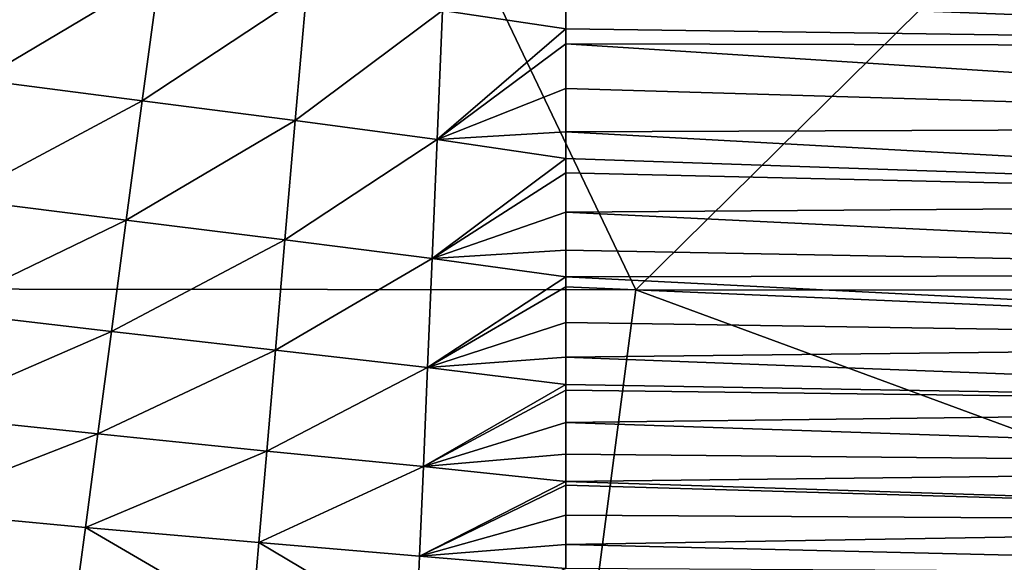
# Model space of a CAD drawing. Header units: metres. Extents: x -104 to 104, y -68 to 90.
# Tile 16 of 256: x -87.54 to -83.55, y 38.68 to 40.88. Entities that reach past the tile are written whole.
import ezdxf

# ---------------------------------------------------------------- set-up
doc = ezdxf.new("R2010")
doc.units = ezdxf.units.M
doc.layers.add('solid_FIT-BATH-153_SW0002', color=7, linetype='CONTINUOUS')

msp = doc.modelspace()

# ---------------------------------------------------------------- linework, layer by layer
at = {"layer": 'solid_FIT-BATH-153_SW0002'}
for points in [[(-87.524567, 44.988045, 16.558592), (-95.280121, 44.993069, 16.665369), (-92.533394, 39.791527, 16.643263)], [(-87.524567, 44.988045, 16.558592), (-92.533394, 39.791527, 16.643263), (-85.039299, 39.784313, 16.539715)], [(-79.769012, 44.983837, 16.469154), (-87.524567, 44.988045, 16.558592), (-85.039299, 39.784313, 16.539715)], [(-79.769012, 44.983837, 16.469154), (-85.039299, 39.784313, 16.539715), (-77.545212, 39.778263, 16.4529)], [(-87.599945, 41.148182, -18.797108), (-86.968987, 41.06752, -18.801697), (-87.695572, 40.634953, -18.501909)], [(-80.06723, 41.108501, -19.277517), (-80.06723, 40.768112, -19.102503), (-85.323219, 40.970013, -18.86252)], [(-86.968987, 41.06752, -18.801697), (-87.038643, 40.550323, -18.499638), (-87.695572, 40.634953, -18.501909)], [(-86.968987, 41.06752, -18.801697), (-86.373825, 40.990406, -18.802931), (-87.038643, 40.550323, -18.499638)], [(-86.373825, 40.990406, -18.802931), (-86.418793, 40.469933, -18.493111), (-87.038643, 40.550323, -18.499638)], [(-86.373825, 40.990406, -18.802931), (-85.822548, 40.915661, -18.800303), (-86.418793, 40.469933, -18.493111)], [(-85.822548, 40.915661, -18.800303), (-85.323219, 40.970013, -18.86252), (-85.323219, 40.841801, -18.793135)], [(-80.06723, 40.768112, -19.102503), (-85.323219, 40.841801, -18.793135), (-85.323219, 40.970013, -18.86252)], [(-85.822548, 40.915661, -18.800303), (-85.844246, 40.392464, -18.48196), (-86.418793, 40.469933, -18.493111)], [(-85.822548, 40.915661, -18.800303), (-85.323219, 40.841801, -18.793135), (-85.844246, 40.392464, -18.48196)], [(-85.844246, 40.392464, -18.48196), (-85.323219, 40.841801, -18.793135), (-85.323219, 40.780704, -18.758736)], [(-80.06723, 40.768112, -19.102503), (-85.323219, 40.780704, -18.758736), (-85.323219, 40.841801, -18.793135)], [(-85.844246, 40.392464, -18.48196), (-85.323219, 40.780704, -18.758736), (-85.323219, 40.599247, -18.651161)], [(-80.06723, 40.444138, -18.910179), (-85.323219, 40.599247, -18.651161), (-85.323219, 40.780704, -18.758736)], [(-80.06723, 40.768112, -19.102503), (-80.06723, 40.444138, -18.910179), (-85.323219, 40.780704, -18.758736)], [(-87.695572, 40.634953, -18.501909), (-87.038643, 40.550323, -18.499638), (-87.784668, 40.151043, -18.157232)], [(-85.844246, 40.392464, -18.48196), (-85.323219, 40.599247, -18.651161), (-85.323219, 40.424744, -18.539461)], [(-80.06723, 40.444138, -18.910179), (-85.323219, 40.424744, -18.539461), (-85.323219, 40.599247, -18.651161)], [(-87.038643, 40.550323, -18.499638), (-87.10347, 40.066113, -18.148478), (-87.784668, 40.151043, -18.157232)], [(-87.038643, 40.550323, -18.499638), (-86.418793, 40.469933, -18.493111), (-87.10347, 40.066113, -18.148478)], [(-86.418793, 40.469933, -18.493111), (-86.460571, 39.98637, -18.134666), (-87.10347, 40.066113, -18.148478)], [(-86.418793, 40.469933, -18.493111), (-85.844246, 40.392464, -18.48196), (-86.460571, 39.98637, -18.134666)], [(-85.844246, 40.392464, -18.48196), (-85.323219, 40.424744, -18.539461), (-85.323219, 40.316246, -18.465567)], [(-80.06723, 40.444138, -18.910179), (-80.06723, 40.136547, -18.699669), (-85.323219, 40.424744, -18.539461)], [(-80.06723, 40.136547, -18.699669), (-85.323219, 40.316246, -18.465567), (-85.323219, 40.424744, -18.539461)], [(-85.844246, 40.392464, -18.48196), (-85.864372, 39.910301, -18.115587), (-86.460571, 39.98637, -18.134666)], [(-85.844246, 40.392464, -18.48196), (-85.323219, 40.316246, -18.465567), (-85.864372, 39.910301, -18.115587)], [(-85.864372, 39.910301, -18.115587), (-85.323219, 40.316246, -18.465567), (-85.323219, 40.257664, -18.424154)], [(-80.06723, 40.136547, -18.699669), (-85.323219, 40.257664, -18.424154), (-85.323219, 40.316246, -18.465567)], [(-85.864372, 39.910301, -18.115587), (-85.323219, 40.257664, -18.424154), (-85.323227, 40.098038, -18.305561)], [(-80.06723, 40.136547, -18.699669), (-85.323227, 40.098038, -18.305561), (-85.323219, 40.257664, -18.424154)], [(-87.784668, 40.151043, -18.157232), (-87.10347, 40.066113, -18.148478), (-87.867142, 39.697186, -17.757311)], [(-80.06723, 40.136547, -18.699669), (-80.06723, 39.845306, -18.470089), (-85.323227, 40.098038, -18.305561)], [(-85.864372, 39.910301, -18.115587), (-85.323227, 40.098038, -18.305561), (-85.323235, 39.944466, -18.182888)], [(-80.06723, 39.845306, -18.470089), (-85.323235, 39.944466, -18.182888), (-85.323227, 40.098038, -18.305561)], [(-87.10347, 40.066113, -18.148478), (-87.163376, 39.61528, -17.743034), (-87.867142, 39.697186, -17.757311)], [(-87.10347, 40.066113, -18.148478), (-86.460571, 39.98637, -18.134666), (-87.163376, 39.61528, -17.743034)], [(-86.460571, 39.98637, -18.134666), (-86.499084, 39.539722, -17.72311), (-87.163376, 39.61528, -17.743034)], [(-86.460571, 39.98637, -18.134666), (-85.864372, 39.910301, -18.115587), (-86.499084, 39.539722, -17.72311)], [(-85.864372, 39.910301, -18.115587), (-85.323235, 39.944466, -18.182888), (-85.323242, 39.836433, -18.091076)], [(-80.06723, 39.845306, -18.470089), (-85.323242, 39.836433, -18.091076), (-85.323235, 39.944466, -18.182888)], [(-85.864372, 39.910301, -18.115587), (-85.882851, 39.468719, -17.697496), (-86.499084, 39.539722, -17.72311)], [(-85.864372, 39.910301, -18.115587), (-85.323242, 39.836433, -18.091076), (-85.882851, 39.468719, -17.697496)], [(-85.882851, 39.468719, -17.697496), (-85.323242, 39.836433, -18.091076), (-85.323242, 39.795696, -18.055187)], [(-80.06723, 39.845306, -18.470089), (-80.06723, 39.570339, -18.220558), (-85.323242, 39.836433, -18.091076)], [(-80.06723, 39.570339, -18.220558), (-85.323242, 39.795696, -18.055187), (-85.323242, 39.836433, -18.091076)], [(-92.533394, 39.791527, 16.643263), (-85.885384, 37.697414, 16.550652), (-85.312401, 37.698925, 16.54318)], [(-85.039299, 39.784313, 16.539715), (-92.533394, 39.791527, 16.643263), (-85.312401, 37.698925, 16.54318)], [(-92.533394, 39.791527, 16.643263), (-86.486092, 37.698448, 16.558594), (-85.885384, 37.697414, 16.550652)], [(-92.533394, 39.791527, 16.643263), (-87.11451, 37.702026, 16.567024), (-86.486092, 37.698448, 16.558594)], [(-92.533394, 39.791527, 16.643263), (-87.774086, 37.707115, 16.576002), (-87.11451, 37.702026, 16.567024)], [(-85.882851, 39.468719, -17.697496), (-85.323242, 39.795696, -18.055187), (-85.323242, 39.65099, -17.921713)], [(-80.06723, 39.570339, -18.220558), (-85.323242, 39.65099, -17.921713), (-85.323242, 39.795696, -18.055187)], [(-79.378105, 37.698792, 16.471533), (-85.039299, 39.784313, 16.539715), (-85.312401, 37.698925, 16.54318)], [(-79.378105, 37.698792, 16.471533), (-77.545212, 39.778263, 16.4529), (-85.039299, 39.784313, 16.539715)], [(-87.867142, 39.697186, -17.757311), (-87.163376, 39.61528, -17.743034), (-87.943031, 39.275997, -17.297449)], [(-85.882851, 39.468719, -17.697496), (-85.323242, 39.65099, -17.921713), (-85.323242, 39.511505, -17.783506)], [(-80.06723, 39.570339, -18.220558), (-85.323242, 39.511505, -17.783506), (-85.323242, 39.65099, -17.921713)], [(-87.163376, 39.61528, -17.743034), (-87.218376, 39.199493, -17.27898), (-87.943031, 39.275997, -17.297449)], [(-87.163376, 39.61528, -17.743034), (-86.499084, 39.539722, -17.72311), (-87.218376, 39.199493, -17.27898)], [(-80.06723, 39.570339, -18.220558), (-80.06723, 39.311348, -17.950199), (-85.323242, 39.511505, -17.783506)], [(-86.499084, 39.539722, -17.72311), (-86.53434, 39.130566, -17.254534), (-87.218376, 39.199493, -17.27898)], [(-86.499084, 39.539722, -17.72311), (-85.882851, 39.468719, -17.697496), (-86.53434, 39.130566, -17.254534)], [(-85.882851, 39.468719, -17.697496), (-85.323242, 39.511505, -17.783506), (-85.323242, 39.40052, -17.666178)], [(-80.06723, 39.311348, -17.950199), (-85.323242, 39.40052, -17.666178), (-85.323242, 39.511505, -17.783506)], [(-85.882851, 39.468719, -17.697496), (-85.899704, 39.06712, -17.224222), (-86.53434, 39.130566, -17.254534)], [(-85.882851, 39.468719, -17.697496), (-85.323242, 39.40052, -17.666178), (-85.899704, 39.06712, -17.224222)], [(-85.899704, 39.06712, -17.224222), (-85.323242, 39.40052, -17.666178), (-85.323242, 39.376625, -17.640007)], [(-85.899704, 39.06712, -17.224222), (-85.323242, 39.376625, -17.640007), (-85.323242, 39.245472, -17.490189)], [(-80.06723, 39.311348, -17.950199), (-85.323242, 39.376625, -17.640007), (-85.323242, 39.40052, -17.666178)], [(-80.06723, 39.311348, -17.950199), (-85.323242, 39.245472, -17.490189), (-85.323242, 39.376625, -17.640007)], [(-80.06723, 39.311348, -17.950199), (-80.06723, 39.067944, -17.658134), (-85.323242, 39.245472, -17.490189)], [(-87.943031, 39.275997, -17.297449), (-87.218376, 39.199493, -17.27898), (-88.012405, 38.89064, -16.773363)], [(-85.899704, 39.06712, -17.224222), (-85.323242, 39.245472, -17.490189), (-85.323235, 39.117275, -17.332884)], [(-80.06723, 39.067944, -17.658134), (-85.323235, 39.117275, -17.332884), (-85.323242, 39.245472, -17.490189)], [(-87.218376, 39.199493, -17.27898), (-87.268532, 38.820774, -16.752316), (-88.012405, 38.89064, -16.773363)], [(-87.218376, 39.199493, -17.27898), (-86.53434, 39.130566, -17.254534), (-87.268532, 38.820774, -16.752316)], [(-86.53434, 39.130566, -17.254534), (-86.566383, 38.759636, -16.725237), (-87.268532, 38.820774, -16.752316)], [(-86.53434, 39.130566, -17.254534), (-85.899704, 39.06712, -17.224222), (-86.566383, 38.759636, -16.725237)], [(-85.899704, 39.06712, -17.224222), (-85.323235, 39.117275, -17.332884), (-85.323235, 39.007111, -17.188225)], [(-80.06723, 39.067944, -17.658134), (-85.323235, 39.007111, -17.188225), (-85.323235, 39.117275, -17.332884)], [(-85.899704, 39.06712, -17.224222), (-85.914948, 38.704819, -16.692377), (-86.566383, 38.759636, -16.725237)], [(-85.899704, 39.06712, -17.224222), (-85.323235, 39.007111, -17.188225), (-85.914948, 38.704819, -16.692377)], [(-80.06723, 39.067944, -17.658134), (-80.06723, 38.839733, -17.343493), (-85.323235, 39.007111, -17.188225)], [(-85.914948, 38.704819, -16.692377), (-85.323235, 39.007111, -17.188225), (-85.323235, 38.992111, -17.167803)], [(-85.914948, 38.704819, -16.692377), (-85.323235, 38.992111, -17.167803), (-85.323227, 38.870461, -16.995228)], [(-80.06723, 38.839733, -17.343493), (-85.323235, 38.992111, -17.167803), (-85.323235, 39.007111, -17.188225)], [(-80.06723, 38.839733, -17.343493), (-85.323227, 38.870461, -16.995228), (-85.323235, 38.992111, -17.167803)], [(-88.012405, 38.89064, -16.773363), (-87.314064, 38.479916, -16.1598), (-88.075531, 38.542747, -16.181767)], [(-88.012405, 38.89064, -16.773363), (-87.268532, 38.820774, -16.752316), (-87.314064, 38.479916, -16.1598)], [(-85.914948, 38.704819, -16.692377), (-85.323227, 38.870461, -16.995228), (-85.323219, 38.75222, -16.814718)], [(-80.06723, 38.839733, -17.343493), (-85.323219, 38.75222, -16.814718), (-85.323227, 38.870461, -16.995228)], [(-87.268532, 38.820774, -16.752316), (-86.595383, 38.426792, -16.132013), (-87.314064, 38.479916, -16.1598)], [(-87.268532, 38.820774, -16.752316), (-86.566383, 38.759636, -16.725237), (-86.595383, 38.426792, -16.132013)], [(-80.06723, 38.839733, -17.343493), (-80.06723, 38.626335, -17.005396), (-85.323219, 38.75222, -16.814718)], [(-86.566383, 38.759636, -16.725237), (-85.928711, 38.380684, -16.098763), (-86.595383, 38.426792, -16.132013)], [(-86.566383, 38.759636, -16.725237), (-85.914948, 38.704819, -16.692377), (-85.928711, 38.380684, -16.098763)], [(-85.914948, 38.704819, -16.692377), (-85.323219, 38.75222, -16.814718), (-85.323212, 38.653996, -16.654108)], [(-80.06723, 38.626335, -17.005396), (-85.323212, 38.653996, -16.654108), (-85.323219, 38.75222, -16.814718)], [(-85.914948, 38.704819, -16.692377), (-85.323212, 38.653996, -16.654108), (-85.928711, 38.380684, -16.098763)]]:
    msp.add_3dface(points, dxfattribs=at)

doc.saveas('drawing.dxf')
